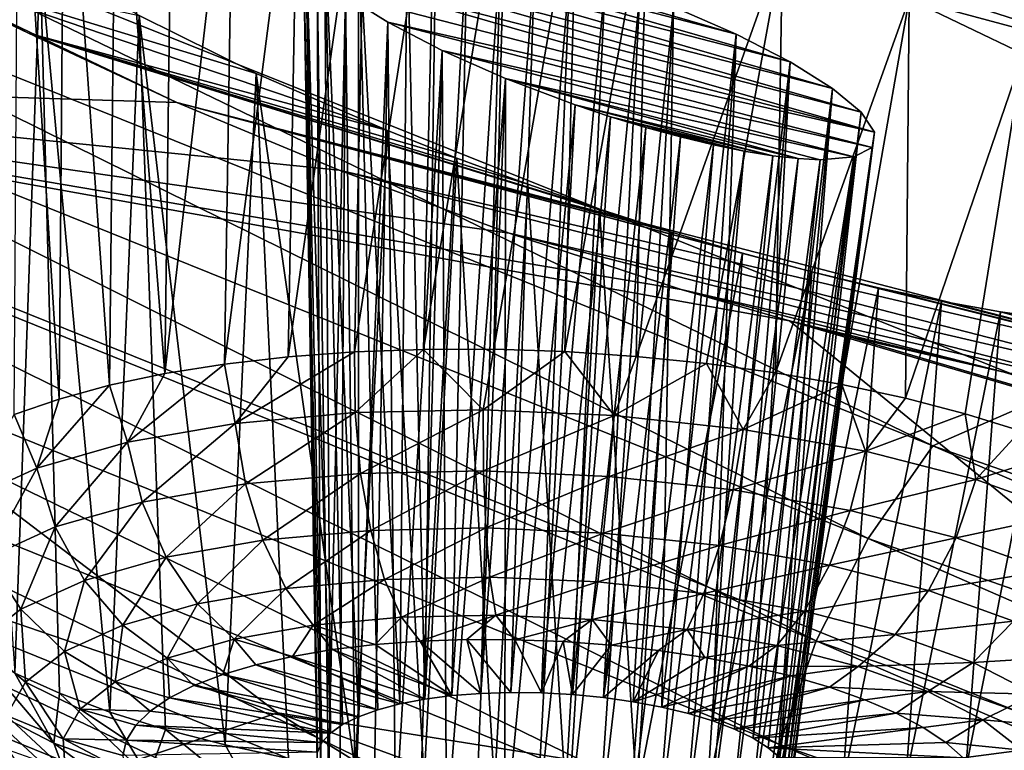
# Model space of a CAD drawing. Header units: metres. Extents: x -90 to 304, y -90 to 74.
# Tile 134 of 256: x 190.85 to 192.92, y -3.76 to -2.22. Entities that reach past the tile are written whole.
import ezdxf

# ---------------------------------------------------------------- set-up
doc = ezdxf.new("R2010")
doc.units = ezdxf.units.M
doc.layers.add('solid_21662050_350', color=7, linetype='CONTINUOUS')

msp = doc.modelspace()

# ---------------------------------------------------------------- linework, layer by layer
at = {"layer": 'solid_21662050_350'}
for points in [[(184.379456, 2.665969, 205.402435), (194.874908, -2.753285, 220.454987), (188.881348, 0.349744, 211.835999)], [(184.379456, 2.665969, 205.402435), (193.258743, -2.126508, 218.71405), (194.874908, -2.753285, 220.454987)], [(194.874908, -2.753285, 220.454987), (191.630508, -1.016675, 215.631363), (188.881348, 0.349744, 211.835999)], [(191.630508, -0.875539, 215.682175), (191.630508, -1.016675, 215.631363), (194.697266, -2.303226, 219.204895)], [(194.69722, -2.16208, 219.255676), (191.630508, -0.875539, 215.682175), (194.697266, -2.303226, 219.204895)], [(191.176529, -2.398831, 195.535309), (189.636108, -2.350923, 198.313293), (188.201889, -0.97579, 194.493713)], [(190.864548, -2.253088, 195.410553), (191.176529, -2.398831, 195.535309), (188.201889, -0.97579, 194.493713)], [(190.587509, -2.107431, 195.231064), (190.864548, -2.253088, 195.410553), (188.201889, -0.97579, 194.493713)], [(196.56427, -3.357508, 222.133286), (194.697266, -2.303226, 219.204895), (191.630508, -1.016675, 215.631363)], [(194.874908, -2.753285, 220.454987), (196.56427, -3.357508, 222.133286), (191.630508, -1.016675, 215.631363)], [(192.044296, -1.803776, 191.630722), (194.13858, -1.578979, 188.111923), (195.094894, -2.801873, 191.508636)], [(190.842957, -1.648643, 192.800018), (190.928711, -3.02275, 192.291351), (190.834412, -3.05564, 192.403473)], [(190.842957, -1.648643, 192.800018), (190.940155, -1.655451, 192.675705), (190.928711, -3.02275, 192.291351)], [(190.940155, -1.655451, 192.675705), (191.034668, -2.993836, 192.188995), (190.928711, -3.02275, 192.291351)], [(190.940155, -1.655451, 192.675705), (191.048843, -1.668324, 192.559967), (191.034668, -2.993836, 192.188995)], [(191.048843, -1.668324, 192.559967), (191.151138, -2.969214, 192.097519), (191.034668, -2.993836, 192.188995)], [(191.048843, -1.668324, 192.559967), (191.167953, -1.687188, 192.454239), (191.151138, -2.969214, 192.097519)], [(191.167953, -1.687188, 192.454239), (191.296249, -1.711871, 192.359802), (191.151138, -2.969214, 192.097519)], [(191.296249, -1.711871, 192.359802), (191.276855, -2.949155, 192.017899), (191.151138, -2.969214, 192.097519)], [(191.296249, -1.711871, 192.359802), (191.432327, -1.74211, 192.277817), (191.276855, -2.949155, 192.017899)], [(191.432327, -1.74211, 192.277817), (191.4104, -2.933879, 191.951035), (191.276855, -2.949155, 192.017899)], [(191.432327, -1.74211, 192.277817), (191.574631, -1.777584, 192.209305), (191.4104, -2.933879, 191.951035)], [(191.574631, -1.777584, 192.209305), (191.550354, -2.923552, 191.897644), (191.4104, -2.933879, 191.951035)], [(191.574631, -1.777584, 192.209305), (191.721024, -1.817731, 192.155182), (191.550354, -2.923552, 191.897644)], [(191.721024, -1.817731, 192.155182), (191.69516, -2.918288, 191.858307), (191.550354, -2.923552, 191.897644)], [(191.721024, -1.817731, 192.155182), (191.869293, -1.861874, 192.115997), (191.69516, -2.918288, 191.858307)], [(192.387115, -1.928856, 191.642441), (192.044296, -1.803776, 191.630722), (195.094894, -2.801873, 191.508636)], [(189.918701, -1.974514, 218.36087), (192.767166, -3.121402, 221.562973), (190.163177, -1.861802, 218.392166)], [(194.225983, -1.860065, 220.679199), (190.163177, -1.861802, 218.392166), (193.026993, -3.00757, 221.593704)], [(192.767166, -3.121402, 221.562973), (193.026993, -3.00757, 221.593704), (190.163177, -1.861802, 218.392166)], [(191.869293, -1.861874, 192.115997), (191.843231, -2.918145, 191.833466), (191.69516, -2.918288, 191.858307)], [(191.869293, -1.861874, 192.115997), (192.017761, -1.909446, 192.091766), (191.843231, -2.918145, 191.833466)], [(192.017761, -1.909446, 192.091766), (191.99295, -2.923124, 191.82341), (191.843231, -2.918145, 191.833466)], [(192.017761, -1.909446, 192.091766), (192.164963, -1.959901, 192.082321), (191.99295, -2.923124, 191.82341)], [(192.712128, -2.060824, 191.712784), (192.387115, -1.928856, 191.642441), (195.094894, -2.801873, 191.508636)], [(192.164963, -1.959901, 192.082321), (192.14267, -2.93317, 191.828201), (191.99295, -2.923124, 191.82341)], [(192.164963, -1.959901, 192.082321), (192.450653, -2.067465, 192.106537), (192.14267, -2.93317, 191.828201)], [(192.6306, -3.316035, 221.623566), (189.918701, -1.974514, 218.36087), (189.774948, -2.164433, 218.411819)], [(192.6306, -3.316035, 221.623566), (192.767166, -3.121402, 221.562973), (189.918701, -1.974514, 218.36087)], [(190.888672, -2.097745, 194.662674), (190.724594, -1.986497, 194.446304), (190.835175, -3.599379, 193.999619)], [(191.558762, -2.025962, 193.261063), (191.48671, -2.031222, 193.395721), (191.558548, -3.691064, 192.778168)], [(192.353516, -2.25541, 193.016647), (191.48671, -2.031222, 193.395721), (191.558762, -2.025962, 193.261063)], [(191.558762, -2.025962, 193.261063), (191.558548, -3.691064, 192.778168), (191.598953, -3.676532, 192.728836)], [(191.558762, -2.025962, 193.261063), (191.598953, -3.676532, 192.728836), (191.645737, -3.66416, 192.684814)], [(191.660828, -2.035392, 193.14296), (191.558762, -2.025962, 193.261063), (191.645737, -3.66416, 192.684814)], [(192.353516, -2.25541, 193.016647), (191.558762, -2.025962, 193.261063), (192.221512, -2.197626, 192.972321)], [(191.447784, -2.050342, 193.538315), (191.442841, -2.081832, 193.680786), (191.472382, -3.765409, 193.010635)], [(192.555695, -2.36934, 193.192703), (191.442841, -2.081832, 193.680786), (191.447784, -2.050342, 193.538315)], [(191.48671, -2.031222, 193.395721), (191.447784, -2.050342, 193.538315), (191.499435, -3.725595, 192.889297)], [(192.466751, -2.313655, 193.091644), (191.447784, -2.050342, 193.538315), (191.48671, -2.031222, 193.395721)], [(191.447784, -2.050342, 193.538315), (191.481735, -3.745003, 192.949188), (191.499435, -3.725595, 192.889297)], [(191.447784, -2.050342, 193.538315), (191.472382, -3.765409, 193.010635), (191.481735, -3.745003, 192.949188)], [(192.555695, -2.36934, 193.192703), (191.447784, -2.050342, 193.538315), (192.466751, -2.313655, 193.091644)], [(191.48671, -2.031222, 193.395721), (191.525177, -3.707513, 192.831955), (191.558548, -3.691064, 192.778168)], [(191.48671, -2.031222, 193.395721), (191.499435, -3.725595, 192.889297), (191.525177, -3.707513, 192.831955)], [(192.466751, -2.313655, 193.091644), (191.48671, -2.031222, 193.395721), (192.353516, -2.25541, 193.016647)], [(191.660828, -2.035392, 193.14296), (191.645737, -3.66416, 192.684814), (191.698029, -3.654169, 192.646851)], [(191.721466, -2.045607, 193.092728), (191.660828, -2.035392, 193.14296), (191.698029, -3.654169, 192.646851)], [(191.787262, -2.059332, 193.049667), (191.721466, -2.045607, 193.092728), (191.698029, -3.654169, 192.646851)], [(191.787262, -2.059332, 193.049667), (191.698029, -3.654169, 192.646851), (191.755005, -3.646723, 192.615601)], [(191.857071, -2.076331, 193.014572), (191.787262, -2.059332, 193.049667), (191.755005, -3.646723, 192.615601)], [(192.450653, -2.067465, 192.106537), (192.290771, -2.948174, 191.847839), (192.14267, -2.93317, 191.828201)], [(192.450653, -2.067465, 192.106537), (192.435608, -2.967971, 191.88208), (192.290771, -2.948174, 191.847839)], [(192.450653, -2.067465, 192.106537), (192.717377, -2.180822, 192.185486), (192.435608, -2.967971, 191.88208)], [(192.450653, -2.067465, 192.106537), (193.010757, -2.195882, 191.837555), (193.279678, -2.332726, 192.015106)], [(192.450653, -2.067465, 192.106537), (193.279678, -2.332726, 192.015106), (192.717377, -2.180822, 192.185486)], [(193.010757, -2.195882, 191.837555), (192.712128, -2.060824, 191.712784), (195.094894, -2.801873, 191.508636)], [(191.442841, -2.081832, 193.680786), (192.615891, -2.419569, 193.314087), (191.471268, -2.12379, 193.815857)], [(191.442841, -2.081832, 193.680786), (191.471268, -2.12379, 193.815857), (191.479263, -3.80778, 193.133896)], [(192.555695, -2.36934, 193.192703), (192.615891, -2.419569, 193.314087), (191.442841, -2.081832, 193.680786)], [(191.442841, -2.081832, 193.680786), (191.471558, -3.786449, 193.07254), (191.472382, -3.765409, 193.010635)], [(191.442841, -2.081832, 193.680786), (191.479263, -3.80778, 193.133896), (191.471558, -3.786449, 193.07254)], [(191.857071, -2.076331, 193.014572), (191.755005, -3.646723, 192.615601), (191.815659, -3.641952, 192.591599)], [(191.929581, -2.096285, 192.988083), (191.857071, -2.076331, 193.014572), (191.815659, -3.641952, 192.591599)], [(191.619339, -2.458052, 195.048248), (190.864548, -2.253088, 195.410553), (190.587509, -2.107431, 195.231064)], [(191.343231, -2.338048, 194.970779), (190.587509, -2.107431, 195.231064), (191.096924, -2.216333, 194.840012)], [(191.619339, -2.458052, 195.048248), (190.587509, -2.107431, 195.231064), (191.343231, -2.338048, 194.970779)], [(190.888672, -2.097745, 194.662674), (190.835175, -3.599379, 193.999619), (190.929581, -3.641738, 194.108414)], [(190.888672, -2.097745, 194.662674), (190.929581, -3.641738, 194.108414), (191.035645, -3.681291, 194.207047)], [(191.096924, -2.216333, 194.840012), (190.888672, -2.097745, 194.662674), (191.035645, -3.681291, 194.207047)], [(191.929581, -2.096285, 192.988083), (191.815659, -3.641952, 192.591599), (191.878952, -3.639937, 192.575241)], [(192.003464, -2.118808, 192.970566), (191.929581, -2.096285, 192.988083), (191.878952, -3.639937, 192.575241)], [(191.531265, -2.174036, 193.93692), (191.495377, -3.829027, 193.193604), (191.471268, -2.12379, 193.815857)], [(191.479263, -3.80778, 193.133896), (191.471268, -2.12379, 193.815857), (191.495377, -3.829027, 193.193604)], [(192.644318, -2.461705, 193.449219), (191.471268, -2.12379, 193.815857), (192.615891, -2.419569, 193.314087)], [(191.531265, -2.174036, 193.93692), (191.471268, -2.12379, 193.815857), (192.644318, -2.461705, 193.449219)], [(192.003464, -2.118808, 192.970566), (191.878952, -3.639937, 192.575241), (191.943802, -3.640712, 192.566818)], [(192.077515, -2.143486, 192.962158), (192.003464, -2.118808, 192.970566), (191.943802, -3.640712, 192.566818)], [(192.077515, -2.143486, 192.962158), (191.943802, -3.640712, 192.566818), (192.009094, -3.644264, 192.566483)], [(192.150528, -2.169889, 192.962799), (192.077515, -2.143486, 192.962158), (192.009094, -3.644264, 192.566483)], [(189.774948, -2.164433, 218.411819), (189.65976, -2.375476, 218.431412), (192.521164, -3.531289, 221.650742)], [(192.6306, -3.316035, 221.623566), (189.774948, -2.164433, 218.411819), (192.521164, -3.531289, 221.650742)], [(191.531265, -2.174036, 193.93692), (191.519608, -3.849829, 193.250687), (191.495377, -3.829027, 193.193604)], [(191.531265, -2.174036, 193.93692), (191.551544, -3.869833, 193.304138), (191.519608, -3.849829, 193.250687)], [(191.531265, -2.174036, 193.93692), (191.620285, -2.230231, 194.03804), (191.551544, -3.869833, 193.304138)], [(191.531265, -2.174036, 193.93692), (192.644318, -2.461705, 193.449219), (191.620285, -2.230231, 194.03804)], [(192.150528, -2.169889, 192.962799), (192.009094, -3.644264, 192.566483), (192.073746, -3.650535, 192.574234)], [(192.221512, -2.197626, 192.972321), (192.150528, -2.169889, 192.962799), (192.073746, -3.650535, 192.574234)], [(192.717377, -2.180822, 192.185486), (192.575607, -2.992344, 191.930542), (192.435608, -2.967971, 191.88208)], [(192.717377, -2.180822, 192.185486), (192.709213, -3.021027, 191.992722), (192.575607, -2.992344, 191.930542)], [(192.717377, -2.180822, 192.185486), (192.957214, -2.296448, 192.315323), (192.709213, -3.021027, 191.992722)], [(192.717377, -2.180822, 192.185486), (193.279678, -2.332726, 192.015106), (192.957214, -2.296448, 192.315323)], [(191.096924, -2.216333, 194.840012), (191.035645, -3.681291, 194.207047), (191.152206, -3.717605, 194.294434)], [(191.096924, -2.216333, 194.840012), (191.152206, -3.717605, 194.294434), (191.277985, -3.750283, 194.369629)], [(191.343231, -2.338048, 194.970779), (191.096924, -2.216333, 194.840012), (191.277985, -3.750283, 194.369629)], [(192.221512, -2.197626, 192.972321), (192.073746, -3.650535, 192.574234), (192.136612, -3.659414, 192.589935)], [(192.221512, -2.197626, 192.972321), (192.136612, -3.659414, 192.589935), (192.19664, -3.670749, 192.613312)], [(192.353516, -2.25541, 193.016647), (192.221512, -2.197626, 192.972321), (192.19664, -3.670749, 192.613312)], [(191.620285, -2.230231, 194.03804), (191.590637, -3.888688, 193.353058), (191.551544, -3.869833, 193.304138)], [(191.620285, -2.230231, 194.03804), (191.636246, -3.906085, 193.396606), (191.590637, -3.888688, 193.353058)], [(191.620285, -2.230231, 194.03804), (191.734421, -2.289531, 194.113312), (191.636246, -3.906085, 193.396606)], [(191.620285, -2.230231, 194.03804), (192.644318, -2.461705, 193.449219), (192.639389, -2.493533, 193.591125)], [(191.620285, -2.230231, 194.03804), (192.639389, -2.493533, 193.591125), (191.734421, -2.289531, 194.113312)], [(192.216919, -2.671714, 195.025894), (191.176529, -2.398831, 195.535309), (190.864548, -2.253088, 195.410553)], [(191.765366, -2.515769, 195.065338), (190.864548, -2.253088, 195.410553), (191.619339, -2.458052, 195.048248)], [(191.914749, -2.571059, 195.067429), (190.864548, -2.253088, 195.410553), (191.765366, -2.515769, 195.065338)], [(192.065826, -2.623252, 195.054276), (190.864548, -2.253088, 195.410553), (191.914749, -2.571059, 195.067429)], [(192.216919, -2.671714, 195.025894), (190.864548, -2.253088, 195.410553), (192.065826, -2.623252, 195.054276)], [(192.353516, -2.25541, 193.016647), (192.19664, -3.670749, 192.613312), (192.252777, -3.684348, 192.643982)], [(192.353516, -2.25541, 193.016647), (192.252777, -3.684348, 192.643982), (192.304077, -3.699977, 192.681412)], [(192.466751, -2.313655, 193.091644), (192.353516, -2.25541, 193.016647), (192.304077, -3.699977, 192.681412)], [(191.734421, -2.289531, 194.113312), (191.687546, -3.921714, 193.434036), (191.636246, -3.906085, 193.396606)], [(191.734421, -2.289531, 194.113312), (191.743698, -3.935313, 193.464691), (191.687546, -3.921714, 193.434036)], [(191.734421, -2.289531, 194.113312), (191.868195, -2.348656, 194.157516), (191.743698, -3.935313, 193.464691)], [(191.734421, -2.289531, 194.113312), (192.639389, -2.493533, 193.591125), (192.600952, -2.513186, 193.732376)], [(191.734421, -2.289531, 194.113312), (192.600952, -2.513186, 193.732376), (191.868195, -2.348656, 194.157516)], [(192.957214, -2.296448, 192.315323), (192.834991, -3.053705, 192.067917), (192.709213, -3.021027, 191.992722)], [(192.957214, -2.296448, 192.315323), (192.951553, -3.090019, 192.155304), (192.834991, -3.053705, 192.067917)], [(192.466751, -2.313655, 193.091644), (192.304077, -3.699977, 192.681412), (192.349686, -3.717375, 192.72496)], [(192.466751, -2.313655, 193.091644), (192.349686, -3.717375, 192.72496), (192.388779, -3.73623, 192.773865)], [(192.555695, -2.36934, 193.192703), (192.466751, -2.313655, 193.091644), (192.388779, -3.73623, 192.773865)], [(191.343231, -2.338048, 194.970779), (191.277985, -3.750283, 194.369629), (191.411606, -3.778965, 194.431808)], [(191.343231, -2.338048, 194.970779), (191.411606, -3.778965, 194.431808), (191.551605, -3.803339, 194.48027)], [(191.619339, -2.458052, 195.048248), (191.343231, -2.338048, 194.970779), (191.551605, -3.803339, 194.48027)], [(188.297668, -2.622551, 203.808945), (189.636108, -2.350923, 198.313293), (191.387939, -3.683171, 202.013763)], [(189.636108, -2.350923, 198.313293), (192.4655, -2.858273, 195.465393), (193.981613, -4.096414, 198.90361)], [(192.237167, -2.792302, 195.539841), (192.4655, -2.858273, 195.465393), (189.636108, -2.350923, 198.313293)], [(191.387939, -3.683171, 202.013763), (189.636108, -2.350923, 198.313293), (193.981613, -4.096414, 198.90361)], [(191.875443, -2.674098, 195.602997), (192.237167, -2.792302, 195.539841), (189.636108, -2.350923, 198.313293)], [(191.517593, -2.541163, 195.601028), (191.875443, -2.674098, 195.602997), (189.636108, -2.350923, 198.313293)], [(191.176529, -2.398831, 195.535309), (191.517593, -2.541163, 195.601028), (189.636108, -2.350923, 198.313293)], [(191.868195, -2.348656, 194.157516), (191.803711, -3.946649, 193.488083), (191.743698, -3.935313, 193.464691)], [(191.868195, -2.348656, 194.157516), (191.866577, -3.955527, 193.503784), (191.803711, -3.946649, 193.488083)], [(191.868195, -2.348656, 194.157516), (192.014206, -2.403903, 194.166718), (191.866577, -3.955527, 193.503784)], [(191.868195, -2.348656, 194.157516), (192.600952, -2.513186, 193.732376), (192.530228, -2.51927, 193.865433)], [(191.868195, -2.348656, 194.157516), (192.530228, -2.51927, 193.865433), (192.483566, -2.516924, 193.926483)], [(191.868195, -2.348656, 194.157516), (192.483566, -2.516924, 193.926483), (192.014206, -2.403903, 194.166718)], [(189.65976, -2.375476, 218.431412), (189.578796, -2.590401, 218.421188), (192.444229, -3.749666, 221.645676)], [(192.521164, -3.531289, 221.650742), (189.65976, -2.375476, 218.431412), (192.444229, -3.749666, 221.645676)], [(192.555695, -2.36934, 193.192703), (192.388779, -3.73623, 192.773865), (192.420715, -3.756233, 192.827332)], [(192.555695, -2.36934, 193.192703), (192.420715, -3.756233, 192.827332), (192.444946, -3.777036, 192.884399)], [(192.555695, -2.36934, 193.192703), (192.444946, -3.777036, 192.884399), (192.615891, -2.419569, 193.314087)], [(191.176529, -2.398831, 195.535309), (193.650803, -3.039338, 194.430603), (191.517593, -2.541163, 195.601028)], [(192.512283, -2.75513, 194.924561), (193.650803, -3.039338, 194.430603), (191.176529, -2.398831, 195.535309)], [(192.366333, -2.715847, 194.982498), (191.176529, -2.398831, 195.535309), (192.216919, -2.671714, 195.025894)], [(192.512283, -2.75513, 194.924561), (191.176529, -2.398831, 195.535309), (192.366333, -2.715847, 194.982498)], [(192.014206, -2.403903, 194.166718), (191.931229, -3.961798, 193.511536), (191.866577, -3.955527, 193.503784)], [(192.014206, -2.403903, 194.166718), (192.088989, -2.428885, 194.157516), (191.931229, -3.961798, 193.511536)], [(192.014206, -2.403903, 194.166718), (192.483566, -2.516924, 193.926483), (192.430069, -2.510917, 193.982559)], [(192.014206, -2.403903, 194.166718), (192.430069, -2.510917, 193.982559), (192.088989, -2.428885, 194.157516)], [(192.615891, -2.419569, 193.314087), (192.444946, -3.777036, 192.884399), (192.46106, -3.798283, 192.944122)], [(192.644318, -2.461705, 193.449219), (192.615891, -2.419569, 193.314087), (192.46106, -3.798283, 192.944122)], [(192.088989, -2.428885, 194.157516), (191.996521, -3.96535, 193.511185), (191.931229, -3.961798, 193.511536)], [(192.088989, -2.428885, 194.157516), (192.163284, -2.451493, 194.139145), (191.996521, -3.96535, 193.511185)], [(192.088989, -2.428885, 194.157516), (192.430069, -2.510917, 193.982559), (192.370346, -2.501245, 194.032761)], [(192.088989, -2.428885, 194.157516), (192.370346, -2.501245, 194.032761), (192.163284, -2.451493, 194.139145)], [(191.619339, -2.458052, 195.048248), (191.551605, -3.803339, 194.48027), (191.696442, -3.823136, 194.514511)], [(191.765366, -2.515769, 195.065338), (191.619339, -2.458052, 195.048248), (191.696442, -3.823136, 194.514511)], [(192.163284, -2.451493, 194.139145), (192.061371, -3.966126, 193.502777), (191.996521, -3.96535, 193.511185)], [(192.163284, -2.451493, 194.139145), (192.235825, -2.471311, 194.111847), (192.061371, -3.966126, 193.502777)], [(192.163284, -2.451493, 194.139145), (192.370346, -2.501245, 194.032761), (192.305252, -2.487985, 194.076141)], [(192.163284, -2.451493, 194.139145), (192.305252, -2.487985, 194.076141), (192.235825, -2.471311, 194.111847)], [(192.644318, -2.461705, 193.449219), (192.46106, -3.798283, 192.944122), (192.468765, -3.819613, 193.005478)], [(192.644318, -2.461705, 193.449219), (192.468765, -3.819613, 193.005478), (192.467941, -3.840654, 193.067383)], [(192.639389, -2.493533, 193.591125), (192.644318, -2.461705, 193.449219), (192.467941, -3.840654, 193.067383)], [(192.235825, -2.471311, 194.111847), (192.124664, -3.964111, 193.48642), (192.061371, -3.966126, 193.502777)], [(192.235825, -2.471311, 194.111847), (192.305252, -2.487985, 194.076141), (192.124664, -3.964111, 193.48642)], [(192.305252, -2.487985, 194.076141), (192.185318, -3.95934, 193.462418), (192.124664, -3.964111, 193.48642)], [(192.305252, -2.487985, 194.076141), (192.370346, -2.501245, 194.032761), (192.185318, -3.95934, 193.462418)], [(192.370346, -2.501245, 194.032761), (192.242294, -3.951893, 193.431168), (192.185318, -3.95934, 193.462418)], [(192.370346, -2.501245, 194.032761), (192.430069, -2.510917, 193.982559), (192.242294, -3.951893, 193.431168)], [(192.639389, -2.493533, 193.591125), (192.458588, -3.86106, 193.12883), (192.440887, -3.880467, 193.188721)], [(192.600952, -2.513186, 193.732376), (192.639389, -2.493533, 193.591125), (192.440887, -3.880467, 193.188721)], [(192.639389, -2.493533, 193.591125), (192.467941, -3.840654, 193.067383), (192.458588, -3.86106, 193.12883)], [(191.765366, -2.515769, 195.065338), (191.696442, -3.823136, 194.514511), (191.844528, -3.83814, 194.534149)], [(191.914749, -2.571059, 195.067429), (191.765366, -2.515769, 195.065338), (191.844528, -3.83814, 194.534149)], [(192.430069, -2.510917, 193.982559), (192.294601, -3.941903, 193.393204), (192.242294, -3.951893, 193.431168)], [(192.430069, -2.510917, 193.982559), (192.483566, -2.516924, 193.926483), (192.294601, -3.941903, 193.393204)], [(192.483566, -2.516924, 193.926483), (192.34137, -3.929531, 193.349182), (192.294601, -3.941903, 193.393204)], [(192.483566, -2.516924, 193.926483), (192.530228, -2.51927, 193.865433), (192.34137, -3.929531, 193.349182)], [(192.530228, -2.51927, 193.865433), (192.381775, -3.914999, 193.29985), (192.34137, -3.929531, 193.349182)], [(192.600952, -2.513186, 193.732376), (192.415146, -3.89855, 193.246063), (192.381775, -3.914999, 193.29985)], [(192.530228, -2.51927, 193.865433), (192.600952, -2.513186, 193.732376), (192.381775, -3.914999, 193.29985)], [(192.600952, -2.513186, 193.732376), (192.440887, -3.880467, 193.188721), (192.415146, -3.89855, 193.246063)], [(191.517593, -2.541163, 195.601028), (193.650803, -3.039338, 194.430603), (193.453171, -3.040083, 194.728745)], [(191.517593, -2.541163, 195.601028), (193.453171, -3.040083, 194.728745), (191.875443, -2.674098, 195.602997)], [(191.914749, -2.571059, 195.067429), (191.844528, -3.83814, 194.534149), (191.994263, -3.848186, 194.538956)], [(192.065826, -2.623252, 195.054276), (191.914749, -2.571059, 195.067429), (191.994263, -3.848186, 194.538956)], [(189.578796, -2.590401, 218.421188), (189.531845, -2.802018, 218.383881), (192.399597, -3.963927, 221.61113)], [(192.444229, -3.749666, 221.645676), (189.578796, -2.590401, 218.421188), (192.399597, -3.963927, 221.61113)], [(190.477722, -3.98882, 207.603912), (188.297668, -2.622551, 203.808945), (191.387939, -3.683171, 202.013763)], [(192.065826, -2.623252, 195.054276), (191.994263, -3.848186, 194.538956), (192.143982, -3.853165, 194.528885)], [(192.216919, -2.671714, 195.025894), (192.065826, -2.623252, 195.054276), (192.143982, -3.853165, 194.528885)], [(192.366333, -2.715847, 194.982498), (192.216919, -2.671714, 195.025894), (192.143982, -3.853165, 194.528885)], [(191.875443, -2.674098, 195.602997), (193.453171, -3.040083, 194.728745), (193.207428, -3.016026, 194.99736)], [(191.875443, -2.674098, 195.602997), (193.207428, -3.016026, 194.99736), (192.237167, -2.792302, 195.539841)], [(192.366333, -2.715847, 194.982498), (192.143982, -3.853165, 194.528885), (192.292053, -3.853022, 194.504044)], [(192.512283, -2.75513, 194.924561), (192.366333, -2.715847, 194.982498), (192.292053, -3.853022, 194.504044)], [(192.512283, -2.75513, 194.924561), (192.292053, -3.853022, 194.504044), (192.436859, -3.847758, 194.464722)], [(192.652679, -2.789001, 194.852997), (192.512283, -2.75513, 194.924561), (192.436859, -3.847758, 194.464722)], [(192.652679, -2.789001, 194.852997), (193.650803, -3.039338, 194.430603), (192.512283, -2.75513, 194.924561)], [(192.237167, -2.792302, 195.539841), (193.207428, -3.016026, 194.99736), (192.917328, -2.966423, 195.228775)], [(192.237167, -2.792302, 195.539841), (192.917328, -2.966423, 195.228775), (192.4655, -2.858273, 195.465393)], [(192.652679, -2.789001, 194.852997), (192.436859, -3.847758, 194.464722), (192.576797, -3.837431, 194.411331)], [(192.785522, -2.817056, 194.769104), (192.652679, -2.789001, 194.852997), (192.576797, -3.837431, 194.411331)], [(192.785522, -2.817056, 194.769104), (193.650803, -3.039338, 194.430603), (192.652679, -2.789001, 194.852997)], [(189.531845, -2.802018, 218.383881), (189.515045, -3.009758, 218.322922), (192.383621, -4.173588, 221.550827)], [(192.399597, -3.963927, 221.61113), (189.531845, -2.802018, 218.383881), (192.383621, -4.173588, 221.550827)], [(192.785522, -2.817056, 194.769104), (192.576797, -3.837431, 194.411331), (192.710358, -3.822155, 194.344452)], [(192.909561, -2.839164, 194.674149), (192.785522, -2.817056, 194.769104), (192.710358, -3.822155, 194.344452)], [(192.909561, -2.839164, 194.674149), (193.650803, -3.039338, 194.430603), (192.785522, -2.817056, 194.769104)], [(192.4655, -2.858273, 195.465393), (192.589737, -2.891158, 195.412888), (196.3349, -3.995175, 194.823166)], [(193.981613, -4.096414, 198.90361), (192.4655, -2.858273, 195.465393), (196.3349, -3.995175, 194.823166)], [(192.4655, -2.858273, 195.465393), (192.917328, -2.966423, 195.228775), (192.589737, -2.891158, 195.412888)], [(192.909561, -2.839164, 194.674149), (192.710358, -3.822155, 194.344452), (192.83606, -3.802096, 194.264847)], [(193.023834, -2.855279, 194.569305), (192.909561, -2.839164, 194.674149), (192.83606, -3.802096, 194.264847)], [(193.023834, -2.855279, 194.569305), (192.83606, -3.802096, 194.264847), (192.95253, -3.777474, 194.173355)], [(193.023834, -2.855279, 194.569305), (193.650803, -3.039338, 194.430603), (192.909561, -2.839164, 194.674149)], [(192.589737, -2.891158, 195.412888), (192.917328, -2.966423, 195.228775), (196.3349, -3.995175, 194.823166)], [(191.551514, -3.051159, 191.879761), (191.550354, -2.923552, 191.897644), (191.69516, -2.918288, 191.858307)], [(191.820892, -3.04559, 191.819), (191.551514, -3.051159, 191.879761), (191.69516, -2.918288, 191.858307)], [(191.820892, -3.04559, 191.819), (191.69516, -2.918288, 191.858307), (191.843231, -2.918145, 191.833466)], [(191.820892, -3.04559, 191.819), (191.843231, -2.918145, 191.833466), (191.99295, -2.923124, 191.82341)], [(191.298874, -3.074171, 191.988983), (191.276855, -2.949155, 192.017899), (191.4104, -2.933879, 191.951035)], [(191.298874, -3.074171, 191.988983), (191.4104, -2.933879, 191.951035), (191.550354, -2.923552, 191.897644)], [(191.551514, -3.051159, 191.879761), (191.298874, -3.074171, 191.988983), (191.550354, -2.923552, 191.897644)], [(192.096634, -3.057678, 191.809021), (191.820892, -3.04559, 191.819), (191.99295, -2.923124, 191.82341)], [(192.096634, -3.057678, 191.809021), (191.99295, -2.923124, 191.82341), (192.14267, -2.93317, 191.828201)], [(192.096634, -3.057678, 191.809021), (192.14267, -2.93317, 191.828201), (192.290771, -2.948174, 191.847839)], [(191.072678, -3.113742, 192.142441), (191.151138, -2.969214, 192.097519), (191.276855, -2.949155, 192.017899)], [(191.298874, -3.074171, 191.988983), (191.072678, -3.113742, 192.142441), (191.276855, -2.949155, 192.017899)], [(192.368179, -3.086958, 191.850204), (192.096634, -3.057678, 191.809021), (192.290771, -2.948174, 191.847839)], [(192.368179, -3.086958, 191.850204), (192.290771, -2.948174, 191.847839), (192.435608, -2.967971, 191.88208)], [(191.072678, -3.113742, 192.142441), (191.034668, -2.993836, 192.188995), (191.151138, -2.969214, 192.097519)], [(192.368179, -3.086958, 191.850204), (192.435608, -2.967971, 191.88208), (192.575607, -2.992344, 191.930542)], [(192.917328, -2.966423, 195.228775), (193.207428, -3.016026, 194.99736), (196.3349, -3.995175, 194.823166)], [(190.881607, -3.16835, 192.334274), (190.928711, -3.02275, 192.291351), (191.034668, -2.993836, 192.188995)], [(191.072678, -3.113742, 192.142441), (190.881607, -3.16835, 192.334274), (191.034668, -2.993836, 192.188995)], [(192.625061, -3.132305, 191.940979), (192.368179, -3.086958, 191.850204), (192.575607, -2.992344, 191.930542)], [(192.625061, -3.132305, 191.940979), (192.575607, -2.992344, 191.930542), (192.709213, -3.021027, 191.992722)], [(189.515045, -3.009758, 218.322922), (189.528549, -3.212576, 218.238556), (192.396439, -4.377593, 221.464981)], [(192.383621, -4.173588, 221.550827), (189.515045, -3.009758, 218.322922), (192.396439, -4.377593, 221.464981)], [(190.881607, -3.16835, 192.334274), (190.834412, -3.05564, 192.403473), (190.928711, -3.02275, 192.291351)], [(192.625061, -3.132305, 191.940979), (192.709213, -3.021027, 191.992722), (192.834991, -3.053705, 192.067917)], [(192.767166, -3.121402, 221.562973), (195.84639, -4.198362, 224.570053), (193.026993, -3.00757, 221.593704)], [(190.881607, -3.16835, 192.334274), (190.733017, -3.235898, 192.557068), (190.834412, -3.05564, 192.403473)], [(191.320679, -3.201476, 191.998398), (191.298874, -3.074171, 191.988983), (191.551514, -3.051159, 191.879761)], [(191.320679, -3.201476, 191.998398), (191.551514, -3.051159, 191.879761), (191.563049, -3.1794, 191.893616)], [(191.563049, -3.1794, 191.893616), (191.551514, -3.051159, 191.879761), (191.820892, -3.04559, 191.819)], [(191.563049, -3.1794, 191.893616), (191.820892, -3.04559, 191.819), (191.821472, -3.174057, 191.835327)], [(191.821472, -3.174057, 191.835327), (191.820892, -3.04559, 191.819), (192.096634, -3.057678, 191.809021)], [(191.821472, -3.174057, 191.835327), (192.096634, -3.057678, 191.809021), (192.086014, -3.185653, 191.825745)], [(192.086014, -3.185653, 191.825745), (192.096634, -3.057678, 191.809021), (192.368179, -3.086958, 191.850204)], [(192.857407, -3.191977, 192.07785), (192.625061, -3.132305, 191.940979), (192.834991, -3.053705, 192.067917)], [(192.857407, -3.191977, 192.07785), (192.834991, -3.053705, 192.067917), (192.951553, -3.090019, 192.155304)], [(191.103668, -3.239439, 192.145615), (191.072678, -3.113742, 192.142441), (191.298874, -3.074171, 191.988983)], [(191.103668, -3.239439, 192.145615), (191.298874, -3.074171, 191.988983), (191.320679, -3.201476, 191.998398)], [(192.086014, -3.185653, 191.825745), (192.368179, -3.086958, 191.850204), (192.346512, -3.213743, 191.865265)], [(192.346512, -3.213743, 191.865265), (192.368179, -3.086958, 191.850204), (192.625061, -3.132305, 191.940979)], [(192.857407, -3.191977, 192.07785), (192.951553, -3.090019, 192.155304), (193.057617, -3.129572, 192.253937)], [(190.92038, -3.291827, 192.329651), (190.881607, -3.16835, 192.334274), (191.072678, -3.113742, 192.142441)], [(190.92038, -3.291827, 192.329651), (191.072678, -3.113742, 192.142441), (191.103668, -3.239439, 192.145615)], [(195.717834, -4.397484, 224.639847), (192.767166, -3.121402, 221.562973), (192.6306, -3.316035, 221.623566)], [(195.717834, -4.397484, 224.639847), (195.84639, -4.198362, 224.570053), (192.767166, -3.121402, 221.562973)], [(192.346512, -3.213743, 191.865265), (192.625061, -3.132305, 191.940979), (192.592941, -3.257247, 191.952347)], [(192.592941, -3.257247, 191.952347), (192.625061, -3.132305, 191.940979), (192.857407, -3.191977, 192.07785)], [(193.05632, -3.263681, 192.255554), (192.857407, -3.191977, 192.07785), (193.057617, -3.129572, 192.253937)], [(190.777832, -3.356629, 192.543396), (190.733017, -3.235898, 192.557068), (190.881607, -3.16835, 192.334274)], [(190.777832, -3.356629, 192.543396), (190.881607, -3.16835, 192.334274), (190.92038, -3.291827, 192.329651)], [(191.320679, -3.201476, 191.998398), (191.563049, -3.1794, 191.893616), (191.357101, -3.319731, 192.036606)], [(191.563049, -3.1794, 191.893616), (191.584198, -3.299045, 191.938431), (191.357101, -3.319731, 192.036606)], [(191.563049, -3.1794, 191.893616), (191.821472, -3.174057, 191.835327), (191.584198, -3.299045, 191.938431)], [(191.821472, -3.174057, 191.835327), (191.826324, -3.294039, 191.883804), (191.584198, -3.299045, 191.938431)], [(191.821472, -3.174057, 191.835327), (192.086014, -3.185653, 191.825745), (191.826324, -3.294039, 191.883804)], [(192.086014, -3.185653, 191.825745), (192.074203, -3.304905, 191.874847), (191.826324, -3.294039, 191.883804)], [(192.086014, -3.185653, 191.825745), (192.346512, -3.213743, 191.865265), (192.074203, -3.304905, 191.874847)], [(191.103668, -3.239439, 192.145615), (191.320679, -3.201476, 191.998398), (191.153763, -3.3553, 192.174561)], [(191.320679, -3.201476, 191.998398), (191.357101, -3.319731, 192.036606), (191.153763, -3.3553, 192.174561)], [(192.592941, -3.257247, 191.952347), (192.857407, -3.191977, 192.07785), (192.815857, -3.314494, 192.083649)], [(192.815857, -3.314494, 192.083649), (192.857407, -3.191977, 192.07785), (193.05632, -3.263681, 192.255554)], [(189.528549, -3.212576, 218.238556), (189.576447, -3.408731, 218.128021), (192.441895, -4.574093, 221.350571)], [(192.396439, -4.377593, 221.464981), (189.528549, -3.212576, 218.238556), (192.441895, -4.574093, 221.350571)], [(192.346512, -3.213743, 191.865265), (192.318283, -3.331225, 191.911865), (192.074203, -3.304905, 191.874847)], [(192.346512, -3.213743, 191.865265), (192.592941, -3.257247, 191.952347), (192.318283, -3.331225, 191.911865)], [(190.92038, -3.291827, 192.329651), (191.103668, -3.239439, 192.145615), (190.982025, -3.404387, 192.346985)], [(191.103668, -3.239439, 192.145615), (191.153763, -3.3553, 192.174561), (190.982025, -3.404387, 192.346985)], [(192.592941, -3.257247, 191.952347), (192.549194, -3.371987, 191.993454), (192.318283, -3.331225, 191.911865)], [(192.592941, -3.257247, 191.952347), (192.815857, -3.314494, 192.083649), (192.549194, -3.371987, 191.993454)], [(192.815857, -3.314494, 192.083649), (193.05632, -3.263681, 192.255554), (193.006683, -3.383282, 192.254135)], [(190.777832, -3.356629, 192.543396), (190.92038, -3.291827, 192.329651), (190.84845, -3.465106, 192.547256)], [(190.92038, -3.291827, 192.329651), (190.982025, -3.404387, 192.346985), (190.84845, -3.465106, 192.547256)], [(191.357101, -3.319731, 192.036606), (191.584198, -3.299045, 191.938431), (191.405685, -3.421001, 192.101059)], [(191.584198, -3.299045, 191.938431), (191.613525, -3.402069, 192.0112), (191.405685, -3.421001, 192.101059)], [(191.584198, -3.299045, 191.938431), (191.826324, -3.294039, 191.883804), (191.613525, -3.402069, 192.0112)], [(191.826324, -3.294039, 191.883804), (191.835144, -3.397488, 191.961212), (191.613525, -3.402069, 192.0112)], [(191.826324, -3.294039, 191.883804), (192.074203, -3.304905, 191.874847), (191.835144, -3.397488, 191.961212)], [(192.074203, -3.304905, 191.874847), (192.061996, -3.407432, 191.953003), (191.835144, -3.397488, 191.961212)], [(192.074203, -3.304905, 191.874847), (192.318283, -3.331225, 191.911865), (192.061996, -3.407432, 191.953003)], [(192.815857, -3.314494, 192.083649), (192.758057, -3.425626, 192.116486), (192.549194, -3.371987, 191.993454)], [(192.815857, -3.314494, 192.083649), (193.006683, -3.383282, 192.254135), (192.758057, -3.425626, 192.116486)], [(191.153763, -3.3553, 192.174561), (191.357101, -3.319731, 192.036606), (191.219604, -3.453555, 192.22731)], [(191.357101, -3.319731, 192.036606), (191.405685, -3.421001, 192.101059), (191.219604, -3.453555, 192.22731)], [(192.318283, -3.331225, 191.911865), (192.285385, -3.43152, 191.986893), (192.061996, -3.407432, 191.953003)], [(192.318283, -3.331225, 191.911865), (192.549194, -3.371987, 191.993454), (192.285385, -3.43152, 191.986893)], [(192.6306, -3.316035, 221.623566), (192.521164, -3.531289, 221.650742), (195.614822, -4.616749, 224.67424)], [(195.717834, -4.397484, 224.639847), (192.6306, -3.316035, 221.623566), (195.614822, -4.616749, 224.67424)], [(190.982025, -3.404387, 192.346985), (191.153763, -3.3553, 192.174561), (191.062408, -3.49848, 192.385117)], [(191.153763, -3.3553, 192.174561), (191.219604, -3.453555, 192.22731), (191.062408, -3.49848, 192.385117)], [(190.777832, -3.356629, 192.543396), (190.84845, -3.465106, 192.547256), (190.758194, -3.535122, 192.767685)], [(192.549194, -3.371987, 191.993454), (192.496704, -3.468827, 192.061569), (192.285385, -3.43152, 191.986893)], [(192.549194, -3.371987, 191.993454), (192.758057, -3.425626, 192.116486), (192.496704, -3.468827, 192.061569)], [(193.006683, -3.383282, 192.254135), (192.936844, -3.490079, 192.27623), (192.758057, -3.425626, 192.116486)], [(189.576447, -3.408731, 218.128021), (189.659973, -3.590563, 217.993027), (192.52124, -4.755343, 221.209229)], [(192.441895, -4.574093, 221.350571), (189.576447, -3.408731, 218.128021), (192.52124, -4.755343, 221.209229)], [(190.84845, -3.465106, 192.547256), (190.982025, -3.404387, 192.346985), (190.94017, -3.554051, 192.56842)], [(190.982025, -3.404387, 192.346985), (191.062408, -3.49848, 192.385117), (190.94017, -3.554051, 192.56842)], [(191.405685, -3.421001, 192.101059), (191.613525, -3.402069, 192.0112), (191.463196, -3.498494, 192.187424)], [(191.613525, -3.402069, 192.0112), (191.649094, -3.481561, 192.107056), (191.463196, -3.498494, 192.187424)], [(191.613525, -3.402069, 192.0112), (191.835144, -3.397488, 191.961212), (191.649094, -3.481561, 192.107056)], [(191.835144, -3.397488, 191.961212), (191.847305, -3.477463, 192.062347), (191.649094, -3.481561, 192.107056)], [(191.835144, -3.397488, 191.961212), (192.061996, -3.407432, 191.953003), (191.847305, -3.477463, 192.062347)], [(192.061996, -3.407432, 191.953003), (192.050217, -3.486358, 192.054993), (191.847305, -3.477463, 192.062347)], [(192.061996, -3.407432, 191.953003), (192.285385, -3.43152, 191.986893), (192.050217, -3.486358, 192.054993)], [(191.219604, -3.453555, 192.22731), (191.405685, -3.421001, 192.101059), (191.296753, -3.527611, 192.300339)], [(191.405685, -3.421001, 192.101059), (191.463196, -3.498494, 192.187424), (191.296753, -3.527611, 192.300339)], [(192.285385, -3.43152, 191.986893), (192.250015, -3.507903, 192.085312), (192.050217, -3.486358, 192.054993)], [(192.285385, -3.43152, 191.986893), (192.496704, -3.468827, 192.061569), (192.250015, -3.507903, 192.085312)], [(192.758057, -3.425626, 192.116486), (192.687866, -3.517918, 192.174164), (192.496704, -3.468827, 192.061569)], [(192.758057, -3.425626, 192.116486), (192.936844, -3.490079, 192.27623), (192.687866, -3.517918, 192.174164)], [(191.062408, -3.49848, 192.385117), (191.219604, -3.453555, 192.22731), (191.156158, -3.567794, 192.441483)], [(191.219604, -3.453555, 192.22731), (191.296753, -3.527611, 192.300339), (191.156158, -3.567794, 192.441483)], [(190.758194, -3.535122, 192.767685), (190.84845, -3.465106, 192.547256), (190.857574, -3.61813, 192.770157)], [(190.84845, -3.465106, 192.547256), (190.94017, -3.554051, 192.56842), (190.857574, -3.61813, 192.770157)], [(191.649094, -3.481561, 192.107056), (191.847305, -3.477463, 192.062347), (191.688461, -3.532153, 192.219421)], [(191.847305, -3.477463, 192.062347), (191.786728, -3.528708, 192.193115), (191.688461, -3.532153, 192.219421)], [(191.847305, -3.477463, 192.062347), (191.887283, -3.528984, 192.177338), (191.786728, -3.528708, 192.193115)], [(191.847305, -3.477463, 192.062347), (192.050217, -3.486358, 192.054993), (191.887283, -3.528984, 192.177338)], [(192.496704, -3.468827, 192.061569), (192.439026, -3.541271, 192.1521), (192.250015, -3.507903, 192.085312)], [(192.496704, -3.468827, 192.061569), (192.687866, -3.517918, 192.174164), (192.439026, -3.541271, 192.1521)], [(190.94017, -3.554051, 192.56842), (191.062408, -3.49848, 192.385117), (191.046814, -3.617498, 192.605438)], [(191.062408, -3.49848, 192.385117), (191.156158, -3.567794, 192.441483), (191.046814, -3.617498, 192.605438)], [(191.296753, -3.527611, 192.300339), (191.463196, -3.498494, 192.187424), (191.419525, -3.56415, 192.357712)], [(191.463196, -3.498494, 192.187424), (191.503693, -3.549986, 192.302246), (191.419525, -3.56415, 192.357712)], [(191.463196, -3.498494, 192.187424), (191.649094, -3.481561, 192.107056), (191.593719, -3.539276, 192.255966)], [(191.463196, -3.498494, 192.187424), (191.593719, -3.539276, 192.255966), (191.503693, -3.549986, 192.302246)], [(191.649094, -3.481561, 192.107056), (191.688461, -3.532153, 192.219421), (191.593719, -3.539276, 192.255966)], [(192.050217, -3.486358, 192.054993), (191.988876, -3.532976, 192.172318), (191.887283, -3.528984, 192.177338)], [(192.050217, -3.486358, 192.054993), (192.09021, -3.540636, 192.178085), (191.988876, -3.532976, 192.172318)], [(192.050217, -3.486358, 192.054993), (192.250015, -3.507903, 192.085312), (192.09021, -3.540636, 192.178085)], [(192.936844, -3.490079, 192.27623), (192.851501, -3.576907, 192.320358), (192.687866, -3.517918, 192.174164)], [(192.936844, -3.490079, 192.27623), (193.07869, -3.562871, 192.466537), (192.851501, -3.576907, 192.320358)], [(192.250015, -3.507903, 192.085312), (192.190018, -3.551867, 192.194611), (192.09021, -3.540636, 192.178085)], [(192.250015, -3.507903, 192.085312), (192.287064, -3.566527, 192.221649), (192.190018, -3.551867, 192.194611)], [(192.250015, -3.507903, 192.085312), (192.439026, -3.541271, 192.1521), (192.287064, -3.566527, 192.221649)], [(192.687866, -3.517918, 192.174164), (192.610016, -3.585179, 192.252808), (192.439026, -3.541271, 192.1521)], [(192.687866, -3.517918, 192.174164), (192.851501, -3.576907, 192.320358), (192.610016, -3.585179, 192.252808)], [(193.214462, -5.479238, 216.992508), (190.692734, -4.185132, 218.611511), (189.18103, -3.523934, 216.790268)], [(193.214462, -5.479238, 216.992508), (189.18103, -3.523934, 216.790268), (190.271912, -4.17148, 213.360077)], [(190.758194, -3.535122, 192.767685), (190.857574, -3.61813, 192.770157), (190.81778, -3.688257, 192.98259)], [(191.156158, -3.567794, 192.441483), (191.296753, -3.527611, 192.300339), (191.272873, -3.602083, 192.493256)], [(191.296753, -3.527611, 192.300339), (191.342255, -3.581589, 192.421646), (191.272873, -3.602083, 192.493256)], [(191.296753, -3.527611, 192.300339), (191.419525, -3.56415, 192.357712), (191.342255, -3.581589, 192.421646)], [(191.503693, -3.549986, 192.302246), (191.593719, -3.539276, 192.255966), (191.755005, -3.646723, 192.615601)], [(191.593719, -3.539276, 192.255966), (191.688461, -3.532153, 192.219421), (191.755005, -3.646723, 192.615601)], [(191.688461, -3.532153, 192.219421), (191.786728, -3.528708, 192.193115), (191.815659, -3.641952, 192.591599)], [(191.688461, -3.532153, 192.219421), (191.815659, -3.641952, 192.591599), (191.755005, -3.646723, 192.615601)], [(191.786728, -3.528708, 192.193115), (191.878952, -3.639937, 192.575241), (191.815659, -3.641952, 192.591599)], [(191.786728, -3.528708, 192.193115), (191.887283, -3.528984, 192.177338), (191.878952, -3.639937, 192.575241)], [(191.887283, -3.528984, 192.177338), (191.943802, -3.640712, 192.566818), (191.878952, -3.639937, 192.575241)], [(191.887283, -3.528984, 192.177338), (191.988876, -3.532976, 192.172318), (191.943802, -3.640712, 192.566818)], [(191.988876, -3.532976, 192.172318), (192.009094, -3.644264, 192.566483), (191.943802, -3.640712, 192.566818)], [(191.988876, -3.532976, 192.172318), (192.09021, -3.540636, 192.178085), (192.009094, -3.644264, 192.566483)], [(192.09021, -3.540636, 192.178085), (192.073746, -3.650535, 192.574234), (192.009094, -3.644264, 192.566483)], [(192.09021, -3.540636, 192.178085), (192.190018, -3.551867, 192.194611), (192.073746, -3.650535, 192.574234)], [(192.439026, -3.541271, 192.1521), (192.380081, -3.584432, 192.258865), (192.287064, -3.566527, 192.221649)], [(192.439026, -3.541271, 192.1521), (192.610016, -3.585179, 192.252808), (192.380081, -3.584432, 192.258865)], [(192.521164, -3.531289, 221.650742), (192.444229, -3.749666, 221.645676), (195.542389, -4.838413, 224.674072)], [(195.614822, -4.616749, 224.67424), (192.521164, -3.531289, 221.650742), (195.542389, -4.838413, 224.674072)], [(190.91748, -3.746428, 194.025452), (190.835175, -3.599379, 193.999619), (190.753464, -3.554678, 193.881866)], [(190.759674, -3.665448, 193.813736), (190.91748, -3.746428, 194.025452), (190.753464, -3.554678, 193.881866)], [(190.857574, -3.61813, 192.770157), (190.94017, -3.554051, 192.56842), (190.972946, -3.674812, 192.785873)], [(190.94017, -3.554051, 192.56842), (191.046814, -3.617498, 192.605438), (190.972946, -3.674812, 192.785873)], [(191.419525, -3.56415, 192.357712), (191.503693, -3.549986, 192.302246), (191.698029, -3.654169, 192.646851)], [(191.503693, -3.549986, 192.302246), (191.755005, -3.646723, 192.615601), (191.698029, -3.654169, 192.646851)], [(192.190018, -3.551867, 192.194611), (192.136612, -3.659414, 192.589935), (192.073746, -3.650535, 192.574234)], [(192.190018, -3.551867, 192.194611), (192.287064, -3.566527, 192.221649), (192.136612, -3.659414, 192.589935)], [(193.07869, -3.562871, 192.466537), (192.981323, -3.643527, 192.494537), (192.851501, -3.576907, 192.320358)], [(191.046814, -3.617498, 192.605438), (191.156158, -3.567794, 192.441483), (191.161133, -3.651173, 192.655792)], [(191.156158, -3.567794, 192.441483), (191.272873, -3.602083, 192.493256), (191.21225, -3.625375, 192.571625)], [(191.156158, -3.567794, 192.441483), (191.21225, -3.625375, 192.571625), (191.161133, -3.651173, 192.655792)], [(191.272873, -3.602083, 192.493256), (191.342255, -3.581589, 192.421646), (191.598953, -3.676532, 192.728836)], [(191.342255, -3.581589, 192.421646), (191.419525, -3.56415, 192.357712), (191.645737, -3.66416, 192.684814)], [(191.342255, -3.581589, 192.421646), (191.645737, -3.66416, 192.684814), (191.598953, -3.676532, 192.728836)], [(191.419525, -3.56415, 192.357712), (191.698029, -3.654169, 192.646851), (191.645737, -3.66416, 192.684814)], [(192.287064, -3.566527, 192.221649), (192.380081, -3.584432, 192.258865), (192.136612, -3.659414, 192.589935)], [(192.851501, -3.576907, 192.320358), (192.756363, -3.637941, 192.383575), (192.610016, -3.585179, 192.252808)], [(192.851501, -3.576907, 192.320358), (192.981323, -3.643527, 192.494537), (192.756363, -3.637941, 192.383575)], [(189.659973, -3.590563, 217.993027), (189.776215, -3.742014, 217.841827), (192.631638, -4.905234, 221.049438)], [(192.52124, -4.755343, 221.209229), (189.659973, -3.590563, 217.993027), (192.631638, -4.905234, 221.049438)], [(190.91748, -3.746428, 194.025452), (190.929581, -3.641738, 194.108414), (190.835175, -3.599379, 193.999619)], [(191.21225, -3.625375, 192.571625), (191.272873, -3.602083, 192.493256), (191.558548, -3.691064, 192.778168)], [(191.272873, -3.602083, 192.493256), (191.598953, -3.676532, 192.728836), (191.558548, -3.691064, 192.778168)], [(192.380081, -3.584432, 192.258865), (192.19664, -3.670749, 192.613312), (192.136612, -3.659414, 192.589935)], [(192.380081, -3.584432, 192.258865), (192.467957, -3.605357, 192.305817), (192.19664, -3.670749, 192.613312)], [(192.610016, -3.585179, 192.252808), (192.467957, -3.605357, 192.305817), (192.380081, -3.584432, 192.258865)], [(192.610016, -3.585179, 192.252808), (192.54953, -3.62904, 192.361893), (192.467957, -3.605357, 192.305817)], [(192.610016, -3.585179, 192.252808), (192.756363, -3.637941, 192.383575), (192.54953, -3.62904, 192.361893)], [(190.81778, -3.688257, 192.98259), (190.857574, -3.61813, 192.770157), (190.937347, -3.737536, 192.975891)], [(190.857574, -3.61813, 192.770157), (190.972946, -3.674812, 192.785873), (190.937347, -3.737536, 192.975891)], [(190.972946, -3.674812, 192.785873), (191.046814, -3.617498, 192.605438), (191.120178, -3.679151, 192.744675)], [(191.046814, -3.617498, 192.605438), (191.161133, -3.651173, 192.655792), (191.120178, -3.679151, 192.744675)], [(192.467957, -3.605357, 192.305817), (192.252777, -3.684348, 192.643982), (192.19664, -3.670749, 192.613312)], [(192.467957, -3.605357, 192.305817), (192.54953, -3.62904, 192.361893), (192.252777, -3.684348, 192.643982)], [(190.91748, -3.746428, 194.025452), (191.116379, -3.818131, 194.203156), (190.929581, -3.641738, 194.108414)], [(191.116379, -3.818131, 194.203156), (191.035645, -3.681291, 194.207047), (190.929581, -3.641738, 194.108414)], [(191.161133, -3.651173, 192.655792), (191.21225, -3.625375, 192.571625), (191.525177, -3.707513, 192.831955)], [(191.21225, -3.625375, 192.571625), (191.558548, -3.691064, 192.778168), (191.525177, -3.707513, 192.831955)], [(192.54953, -3.62904, 192.361893), (192.304077, -3.699977, 192.681412), (192.252777, -3.684348, 192.643982)], [(192.54953, -3.62904, 192.361893), (192.623825, -3.65518, 192.426376), (192.304077, -3.699977, 192.681412)], [(192.756363, -3.637941, 192.383575), (192.623825, -3.65518, 192.426376), (192.54953, -3.62904, 192.361893)], [(192.756363, -3.637941, 192.383575), (192.689865, -3.683452, 192.498489), (192.623825, -3.65518, 192.426376)], [(192.756363, -3.637941, 192.383575), (192.872482, -3.697528, 192.539368), (192.689865, -3.683452, 192.498489)], [(192.981323, -3.643527, 192.494537), (192.872482, -3.697528, 192.539368), (192.756363, -3.637941, 192.383575)], [(192.981323, -3.643527, 192.494537), (193.072342, -3.715218, 192.690002), (192.872482, -3.697528, 192.539368)], [(190.954788, -3.846406, 193.952087), (190.91748, -3.746428, 194.025452), (190.759674, -3.665448, 193.813736)], [(190.954788, -3.846406, 193.952087), (190.759674, -3.665448, 193.813736), (190.803391, -3.768718, 193.748978)], [(191.120178, -3.679151, 192.744675), (191.161133, -3.651173, 192.655792), (191.499435, -3.725595, 192.889297)], [(191.161133, -3.651173, 192.655792), (191.525177, -3.707513, 192.831955), (191.499435, -3.725595, 192.889297)], [(192.623825, -3.65518, 192.426376), (192.349686, -3.717375, 192.72496), (192.304077, -3.699977, 192.681412)], [(192.623825, -3.65518, 192.426376), (192.689865, -3.683452, 192.498489), (192.349686, -3.717375, 192.72496)], [(190.477722, -3.98882, 207.603912), (191.387939, -3.683171, 202.013763), (193.44632, -4.964133, 205.571762)], [(190.872406, -3.851225, 193.676865), (190.69725, -3.685117, 193.521042), (190.772949, -3.772892, 193.463303)], [(190.803391, -3.768718, 193.748978), (190.69725, -3.685117, 193.521042), (190.872406, -3.851225, 193.676865)], [(190.937347, -3.737536, 192.975891), (190.972946, -3.674812, 192.785873), (191.070679, -3.740218, 192.932114)], [(190.972946, -3.674812, 192.785873), (191.120178, -3.679151, 192.744675), (191.089905, -3.708957, 192.837173)], [(190.972946, -3.674812, 192.785873), (191.089905, -3.708957, 192.837173), (191.070679, -3.740218, 192.932114)], [(191.116379, -3.818131, 194.203156), (191.152206, -3.717605, 194.294434), (191.035645, -3.681291, 194.207047)], [(191.089905, -3.708957, 192.837173), (191.120178, -3.679151, 192.744675), (191.499435, -3.725595, 192.889297)], [(191.387939, -3.683171, 202.013763), (193.981613, -4.096414, 198.90361), (195.781219, -5.292806, 202.226715)], [(193.44632, -4.964133, 205.571762), (191.387939, -3.683171, 202.013763), (195.781219, -5.292806, 202.226715)], [(192.689865, -3.683452, 192.498489), (192.388779, -3.73623, 192.773865), (192.349686, -3.717375, 192.72496)], [(192.689865, -3.683452, 192.498489), (192.746857, -3.713498, 192.577301), (192.388779, -3.73623, 192.773865)], [(192.872482, -3.697528, 192.539368), (192.746857, -3.713498, 192.577301), (192.689865, -3.683452, 192.498489)], [(190.719711, -3.69203, 193.23468), (190.822342, -3.761736, 193.197556), (190.871063, -3.835742, 193.406784)], [(190.719711, -3.69203, 193.23468), (190.871063, -3.835742, 193.406784), (190.772949, -3.772892, 193.463303)], [(190.81778, -3.688257, 192.98259), (190.937347, -3.737536, 192.975891), (190.941437, -3.803257, 193.168152)], [(190.822342, -3.761736, 193.197556), (190.81778, -3.688257, 192.98259), (190.941437, -3.803257, 193.168152)], [(192.872482, -3.697528, 192.539368), (192.794052, -3.744941, 192.661819), (192.746857, -3.713498, 192.577301)], [(192.872482, -3.697528, 192.539368), (192.953903, -3.76165, 192.714188), (192.794052, -3.744941, 192.661819)], [(193.072342, -3.715218, 192.690002), (192.953903, -3.76165, 192.714188), (192.872482, -3.697528, 192.539368)], [(191.070679, -3.740218, 192.932114), (191.089905, -3.708957, 192.837173), (191.481735, -3.745003, 192.949188)], [(191.089905, -3.708957, 192.837173), (191.499435, -3.725595, 192.889297), (191.481735, -3.745003, 192.949188)], [(191.116379, -3.818131, 194.203156), (191.34874, -3.877803, 194.340027), (191.152206, -3.717605, 194.294434)], [(191.34874, -3.877803, 194.340027), (191.277985, -3.750283, 194.369629), (191.152206, -3.717605, 194.294434)], [(192.746857, -3.713498, 192.577301), (192.420715, -3.756233, 192.827332), (192.388779, -3.73623, 192.773865)], [(192.746857, -3.713498, 192.577301), (192.794052, -3.744941, 192.661819), (192.420715, -3.756233, 192.827332)], [(189.776215, -3.742014, 217.841827), (190.692734, -4.185132, 218.611511), (192.27829, -4.825898, 220.376358)], [(192.631638, -4.905234, 221.049438), (189.776215, -3.742014, 217.841827), (192.27829, -4.825898, 220.376358)], [(191.145599, -3.915194, 194.122574), (191.116379, -3.818131, 194.203156), (190.91748, -3.746428, 194.025452)], [(191.145599, -3.915194, 194.122574), (190.91748, -3.746428, 194.025452), (190.954788, -3.846406, 193.952087)], [(190.937347, -3.737536, 192.975891), (191.070679, -3.740218, 192.932114), (191.062744, -3.77254, 193.02832)], [(190.937347, -3.737536, 192.975891), (191.062744, -3.77254, 193.02832), (191.066223, -3.805516, 193.124557)], [(190.941437, -3.803257, 193.168152), (190.937347, -3.737536, 192.975891), (191.066223, -3.805516, 193.124557)], [(191.062744, -3.77254, 193.02832), (191.070679, -3.740218, 192.932114), (191.472382, -3.765409, 193.010635)], [(191.070679, -3.740218, 192.932114), (191.481735, -3.745003, 192.949188), (191.472382, -3.765409, 193.010635)], [(192.794052, -3.744941, 192.661819), (192.830887, -3.777385, 192.751007), (192.420715, -3.756233, 192.827332)], [(192.953903, -3.76165, 192.714188), (192.830887, -3.777385, 192.751007), (192.794052, -3.744941, 192.661819)], [(191.34874, -3.877803, 194.340027), (191.411606, -3.778965, 194.431808), (191.277985, -3.750283, 194.369629)], [(192.444229, -3.749666, 221.645676), (192.399597, -3.963927, 221.61113), (195.500381, -5.055192, 224.642166)], [(192.830887, -3.777385, 192.751007), (192.444946, -3.777036, 192.884399), (192.420715, -3.756233, 192.827332)], [(195.542389, -4.838413, 224.674072), (192.444229, -3.749666, 221.645676), (195.500381, -5.055192, 224.642166)], [(192.997482, -3.827844, 192.901321), (192.830887, -3.777385, 192.751007), (192.953903, -3.76165, 192.714188)]]:
    msp.add_3dface(points, dxfattribs=at)

doc.saveas('drawing.dxf')
